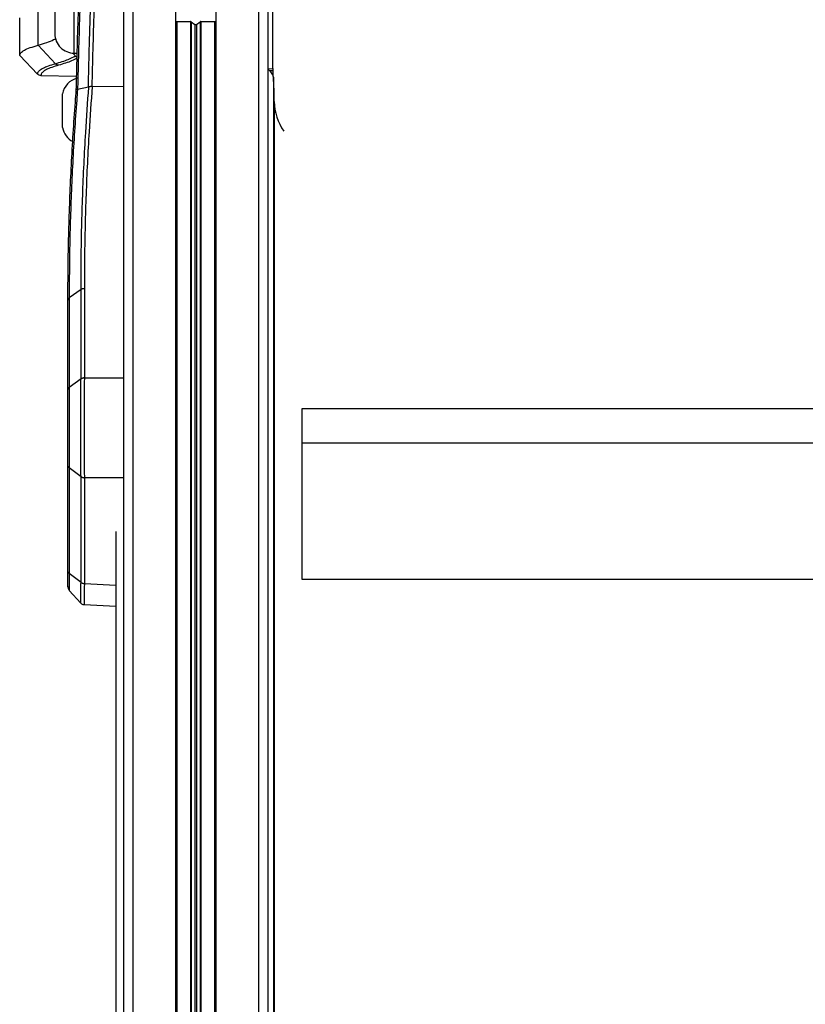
# Model space of a CAD drawing. Header units: millimetres. Extents: x 0 to 420, y 0 to 297.
# Tile 47 of 59: x 292 to 301, y 249 to 260. Entities that reach past the tile are written whole.
import ezdxf

# ---------------------------------------------------------------- set-up
doc = ezdxf.new("R2010")
doc.units = ezdxf.units.MM

msp = doc.modelspace()

# ---------------------------------------------------------------- linework, layer by layer
at = {"color": 7, "linetype": 'Continuous', "lineweight": 25}
for p, q in [((292.83077, 260.28398), (292.83077, 260.99079)), ((293.50265, 261.01039), (293.50265, 179.23296)), ((293.99003, 261.01039), (293.99003, 179.23296)), ((294.44713, 261.01039), (294.44713, 179.23296)), ((294.93451, 261.01039), (294.93451, 179.23296)), ((295.09973, 259.87708), (295.09973, 260.9813)), ((293.3925, 260.9325), (293.3925, 179.15508)), ((295.04466, 260.9325), (295.04466, 179.18312)), ((292.61005, 260.7705), (292.61005, 260.27486)), ((292.41927, 260.14445), (292.41927, 260.72729)), ((292.20846, 260.02769), (292.20846, 260.45794)), ((293.99003, 260.41499), (294.0038, 260.41458)), ((294.0038, 260.41458), (294.15781, 260.41458)), ((294.0038, 260.41458), (294.0038, 179.16384)), ((294.15781, 260.41458), (294.15781, 179.16669)), ((294.16754, 260.41173), (294.20885, 260.38256)), ((294.16754, 260.41173), (294.16754, 179.16687)), ((294.22831, 260.38256), (294.26962, 260.41173)), ((294.26962, 260.41173), (294.26962, 179.16877)), ((294.27935, 260.41458), (294.43336, 260.41458)), ((294.27935, 260.41458), (294.27935, 179.16895)), ((294.43336, 260.41458), (294.44713, 260.41499)), ((294.43336, 260.41458), (294.43336, 179.1718)), ((292.83077, 260.05457), (292.83077, 260.28398)), ((294.20885, 260.38256), (294.20885, 179.16764)), ((294.22831, 260.38256), (294.22831, 179.168)), ((292.61577, 259.93344), (292.41927, 260.14445)), ((292.81456, 260.05513), (292.86428, 260.00182)), ((292.83077, 260.05457), (292.86563, 260.05457)), ((292.20846, 260.02692), (292.20846, 260.02769)), ((292.41289, 259.81523), (292.20846, 260.02692)), ((295.04466, 259.87538), (295.09973, 259.87708)), ((295.09973, 259.85199), (295.06478, 259.85199)), ((295.09973, 259.87708), (295.09973, 259.85199)), ((295.09973, 259.85199), (295.09973, 259.80766)), ((292.45152, 259.79844), (292.45156, 259.79844)), ((292.45156, 259.79844), (292.85888, 259.79133)), ((295.10641, 259.7799), (295.10641, 178.05308)), ((292.86979, 259.64), (292.86857, 259.63978)), ((292.9932, 259.66587), (292.86979, 259.64)), ((292.99805, 259.66736), (292.9932, 259.66587)), ((293.03268, 259.67344), (293.03608, 259.67357)), ((293.03608, 259.67357), (293.3925, 259.67585)), ((292.6986, 259.2028), (292.6986, 259.58831)), ((295.11585, 259.50075), (295.11585, 178.05296)), ((292.90873, 257.35465), (292.77397, 257.25702)), ((292.90873, 256.33226), (292.90873, 257.35465)), ((292.94709, 257.36646), (292.94709, 256.34407)), ((292.77397, 257.25702), (292.77397, 257.25632)), ((292.77397, 257.25632), (292.77397, 256.23463)), ((292.75918, 257.23164), (292.75918, 257.23095)), ((292.75918, 256.20923), (292.75918, 257.23095)), ((292.94708, 256.34351), (293.3925, 256.34304)), ((292.90873, 256.33226), (292.77397, 256.23463)), ((295.43016, 255.9908), (295.43016, 255.60138)), ((319.5516, 255.9908), (295.43016, 255.9908)), ((295.43016, 255.60138), (295.43016, 254.04371)), ((295.43016, 255.60138), (319.5516, 255.60138)), ((292.75918, 254.13438), (292.75918, 255.34256)), ((292.90873, 255.21381), (292.77397, 255.316)), ((292.77397, 255.316), (292.77397, 254.10785)), ((292.90873, 254.00566), (292.90873, 255.21381)), ((292.94708, 255.20199), (292.94709, 255.20155)), ((293.3925, 255.20152), (292.94708, 255.20199)), ((292.94709, 255.20155), (292.94709, 253.99312)), ((293.30654, 254.5885), (293.30654, 180.62161)), ((292.90873, 254.00566), (292.77397, 254.10785)), ((292.94709, 253.99312), (292.94708, 253.99276)), ((292.94708, 253.99276), (293.30654, 253.97539)), ((295.43016, 254.04371), (319.5516, 254.04371)), ((292.77291, 253.91413), (292.90742, 253.76787)), ((292.94445, 253.75101), (293.30654, 253.73351))]:
    msp.add_line(p, q, dxfattribs=at)
for centre, radius, start, end in [((294.15811, 260.39755), 0.01704, 56.382202, 90.998035), ((294.27905, 260.39755), 0.01704, 89.001965, 123.617798), ((294.21858, 260.39752), 0.01784, 236.953318, 303.046682), ((292.83034, 260.27486), 0.22029, 180, 270.112022), ((294.9962, 259.76547), 0.11115, 7.457615, 64.154174), ((292.91608, 259.55329), 0.22029, 103.726552, 170.854668), ((290.98124, 259.50069), 4.13461, 0.000875, 3.872096), ((295.71607, 259.50797), 0.60027, 180.688615, 214.961159), ((292.91608, 259.23782), 0.22029, 189.145332, 242.453663), ((292.79123, 257.22926), 0.03209, 122.521584, 176.988807), ((292.94696, 256.27489), 0.06862, 89.896619, 123.856146), ((292.94712, 255.26852), 0.06653, 234.756966, 269.969857), ((292.94774, 254.05975), 0.067, 234.387513, 269.438496), ((292.81425, 253.95054), 0.05507, 179.999718, 215.149531)]:
    msp.add_arc(centre, radius, start, end, dxfattribs=at)
for points, knots in [([(292.85537, 259.634), (292.85639, 259.68128), (292.86026, 259.86074), (292.86851, 260.18199), (292.88185, 260.60917), (292.89838, 261.04853), (292.91856, 261.4965), (292.94241, 261.95373), (292.96218, 262.26162), (292.9724, 262.42085)], [0, 0, 0, 0, 0.05485942, 0.20824538, 0.3616315, 0.5223732, 0.67789741, 0.83342212, 1, 1, 1, 1]), ([(292.98627, 262.42299), (292.97604, 262.26262), (292.9563, 261.95304), (292.93243, 261.49252), (292.91226, 261.04131), (292.89574, 260.59876), (292.88242, 260.16843), (292.8744, 259.85317), (292.87065, 259.67967), (292.86979, 259.64)], [0, 0, 0, 0, 0.16811584, 0.32452999, 0.48205551, 0.64429829, 0.79858682, 0.95394742, 1, 1, 1, 1]), ([(292.9932, 259.66587), (292.99559, 259.77075), (293.00037, 259.98052), (293.00949, 260.30733), (293.02022, 260.64204), (293.03422, 261.02161), (293.05174, 261.42837), (293.07328, 261.8613), (293.08989, 262.13954), (293.09822, 262.27906)], [0, 0, 0, 0, 0.12808661, 0.25617325, 0.38634783, 0.51652245, 0.68942454, 0.8442607, 1, 1, 1, 1]), ([(293.13732, 262.27753), (293.12902, 262.13805), (293.11243, 261.85908), (293.0909, 261.42501), (293.07186, 260.98144), (293.05569, 260.53171), (293.0426, 260.09476), (293.03571, 259.81197), (293.03268, 259.67348), (293.03268, 259.67344)], [0, 0, 0, 0, 0.15631003, 0.3126199, 0.48667498, 0.65766946, 0.82896324, 0.9999575, 1, 1, 1, 1]), ([(292.41927, 260.14445), (292.45292, 260.15466), (292.52168, 260.17554), (292.587, 260.20171), (292.61291, 260.21777), (292.62067, 260.22258)], [0, 0, 0, 0, 0.40166083, 0.82082899, 1, 1, 1, 1]), ([(292.20846, 260.02769), (292.21118, 260.03822), (292.21642, 260.05843), (292.2589, 260.08829), (292.32251, 260.11686), (292.38759, 260.13542), (292.41927, 260.14445)], [0, 0, 0, 0, 0.260227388, 0.500072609, 0.75663822, 1, 1, 1, 1]), ([(292.61577, 259.93344), (292.66973, 259.9495), (292.76891, 259.97904), (292.81994, 260.0102), (292.84321, 260.02441)], [0, 0, 0, 0, 0.54393101, 1, 1, 1, 1]), ([(292.86419, 259.99841), (292.84543, 259.98722), (292.79822, 259.95905), (292.70733, 259.93236), (292.65255, 259.91627)], [0, 0, 0, 0, 0.39730823, 1, 1, 1, 1]), ([(292.4129, 259.81522), (292.41344, 259.8208), (292.41483, 259.83522), (292.43385, 259.85819), (292.47425, 259.8839), (292.53297, 259.90911), (292.58814, 259.92532), (292.61577, 259.93344)], [0, 0, 0, 0, 0.135919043, 0.35154592, 0.567964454, 0.783585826, 1, 1, 1, 1]), ([(292.65255, 259.91627), (292.62524, 259.90821), (292.57051, 259.89206), (292.51234, 259.86697), (292.47225, 259.84132), (292.4534, 259.81842), (292.45207, 259.80401), (292.45156, 259.79844)], [0, 0, 0, 0, 0.215566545, 0.431926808, 0.64749305, 0.863851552, 1, 1, 1, 1]), ([(292.45152, 259.79844), (292.44433, 259.79939), (292.43097, 259.80115), (292.41868, 259.80946), (292.41361, 259.81451), (292.4129, 259.81522)], [0, 0, 0, 0, 0.49982997, 0.92959309, 1, 1, 1, 1]), ([(292.75918, 257.23164), (292.75991, 257.38857), (292.76176, 257.78429), (292.77661, 258.29959), (292.80374, 258.89673), (292.82926, 259.30174), (292.85169, 259.58725), (292.85537, 259.634)], [0, 0, 0, 0, 0.19601806, 0.49428855, 0.64339354, 0.94161219, 1, 1, 1, 1]), ([(292.86857, 259.63978), (292.86857, 259.63977), (292.86536, 259.59935), (292.84377, 259.32024), (292.81846, 258.92167), (292.79139, 258.32468), (292.77654, 257.80952), (292.7747, 257.41391), (292.77397, 257.25702)], [0, 0, 0, 0, 0.00001442, 0.05089338, 0.35148568, 0.50177742, 0.80242185, 1, 1, 1, 1]), ([(292.86857, 259.63978), (292.86511, 259.63911), (292.85775, 259.63769), (292.85531, 259.63554), (292.8553, 259.63425), (292.85536, 259.63401), (292.85537, 259.634)], [0, 0, 0, 0, 0.42072111, 0.89458838, 0.9925788, 1, 1, 1, 1]), ([(292.90873, 257.35465), (292.90917, 257.474), (292.91046, 257.83205), (292.9253, 258.42904), (292.9563, 259.08052), (292.9846, 259.49326), (292.99804, 259.66721), (292.99805, 259.66736)], [0, 0, 0, 0, 0.15486045, 0.46459041, 0.77432041, 0.99979929, 1, 1, 1, 1]), ([(293.03608, 259.67357), (293.02365, 259.50106), (292.99403, 259.08996), (292.96384, 258.4401), (292.94881, 257.84353), (292.94752, 257.48573), (292.94709, 257.36646)], [0, 0, 0, 0, 0.22433869, 0.53460502, 0.84487137, 1, 1, 1, 1]), ([(293.03268, 259.67344), (293.02736, 259.67299), (293.01673, 259.67208), (293.0053, 259.66989), (292.99987, 259.668), (292.99805, 259.66736)], [0, 0, 0, 0, 0.39955767, 0.79806579, 1, 1, 1, 1]), ([(292.94708, 256.34351), (292.94697, 256.33193), (292.9465, 256.28609), (292.94578, 256.19608), (292.94507, 256.06609), (292.94461, 255.92147), (292.94445, 255.77364), (292.94458, 255.6294), (292.94498, 255.49543), (292.94563, 255.36874), (292.94636, 255.27168), (292.9469, 255.21976), (292.94708, 255.20199)], [0, 0, 0, 0, 0.03683449, 0.1457653, 0.25785489, 0.37682915, 0.49996521, 0.60882491, 0.72084059, 0.82970533, 0.94172389, 1, 1, 1, 1]), ([(292.94709, 256.34407), (292.94709, 256.34401), (292.94709, 256.34382), (292.94709, 256.34363), (292.94708, 256.34351)], [0, 0, 0, 0, 0.34128569, 1, 1, 1, 1]), ([(292.77397, 256.23463), (292.77397, 256.23463), (292.77394, 256.20753), (292.77387, 256.14824), (292.77379, 256.04956), (292.77374, 255.94241), (292.7737, 255.79474), (292.77372, 255.60562), (292.77383, 255.4319), (292.77393, 255.34405), (292.77397, 255.316), (292.77397, 255.316)], [0, 0, 0, 0, 0.00000327, 0.10897537, 0.22109863, 0.33008382, 0.44222679, 0.66233606, 0.88240249, 0.99999673, 1, 1, 1, 1]), ([(292.90873, 255.21419), (292.90858, 255.23159), (292.90815, 255.28151), (292.90755, 255.37635), (292.90702, 255.49912), (292.90669, 255.63139), (292.90658, 255.77091), (292.90671, 255.91687), (292.90708, 256.05739), (292.90766, 256.18633), (292.90824, 256.27466), (292.90863, 256.32053), (292.90873, 256.33187)], [0, 0, 0, 0, 0.05828549, 0.16715566, 0.27917508, 0.38802937, 0.50003474, 0.61900413, 0.74212958, 0.85106587, 0.96315761, 1, 1, 1, 1]), ([(292.90873, 256.33187), (292.90873, 256.332), (292.90873, 256.33213), (292.90873, 256.33226), (292.90873, 256.33226)], [0, 0, 0, 0, 0.99372571, 1, 1, 1, 1]), ([(292.75918, 255.34256), (292.75918, 255.39709), (292.75918, 255.48071), (292.75918, 255.64919), (292.75918, 255.82828), (292.75918, 256.03951), (292.75918, 256.15266), (292.75918, 256.20923)], [0, 0, 0, 0, 0.22055615, 0.33820298, 0.55867094, 0.77936626, 1, 1, 1, 1]), ([(292.90873, 255.21381), (292.90873, 255.21381), (292.90873, 255.21394), (292.90873, 255.21406), (292.90873, 255.21419)], [0, 0, 0, 0, 0.00627429, 1, 1, 1, 1]), ([(292.75918, 253.95836), (292.75918, 253.95624), (292.75918, 253.94763), (292.75918, 254.0023), (292.75918, 254.09036), (292.75918, 254.13438)], [0, 0, 0, 0, 0.140411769, 0.570265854, 1, 1, 1, 1]), ([(292.77397, 254.10785), (292.77397, 254.10785), (292.77394, 254.08149), (292.77387, 254.03333), (292.77379, 253.97567), (292.77374, 253.93746), (292.77371, 253.91257), (292.77372, 253.91901), (292.77372, 253.92157)], [0, 0, 0, 0, 0.00000634, 0.21472271, 0.42944023, 0.64418883, 0.85893816, 1, 1, 1, 1]), ([(292.90663, 253.77001), (292.90663, 253.7696), (292.90658, 253.76566), (292.90673, 253.78324), (292.90708, 253.82385), (292.90767, 253.88936), (292.90825, 253.95272), (292.90863, 253.99477), (292.90873, 254.00529)], [0, 0, 0, 0, 0.02697467, 0.2625518, 0.49812928, 0.71321127, 0.92829384, 1, 1, 1, 1]), ([(292.90873, 254.00566), (292.91328, 254.00279), (292.92077, 253.99807), (292.93432, 253.99415), (292.94264, 253.99348), (292.94709, 253.99312)], [0, 0, 0, 0, 0.41960496, 0.68991306, 1, 1, 1, 1]), ([(292.90873, 254.00529), (292.90873, 254.00541), (292.90873, 254.00554), (292.90873, 254.00566), (292.90873, 254.00566)], [0, 0, 0, 0, 0.99372571, 1, 1, 1, 1]), ([(292.94708, 253.99276), (292.94697, 253.98202), (292.94649, 253.93905), (292.94578, 253.87429), (292.94506, 253.80734), (292.94463, 253.76582), (292.94445, 253.74785), (292.94451, 253.75191), (292.94451, 253.75234)], [0, 0, 0, 0, 0.0716356, 0.28654514, 0.50145412, 0.73686523, 0.97227601, 1, 1, 1, 1]), ([(292.90642, 253.7698), (292.90882, 253.76711), (292.91539, 253.75974), (292.92889, 253.75276), (292.9398, 253.75207), (292.94445, 253.75178)], [0, 0, 0, 0, 0.24863264, 0.68004941, 1, 1, 1, 1])]:
    msp.add_open_spline(points, degree=3, knots=knots, dxfattribs=at)
for points in [[(292.65255, 259.91627), (292.64913, 259.9166), (292.6423, 259.91728), (292.6325, 259.92088), (292.62338, 259.92611), (292.61831, 259.93099), (292.61577, 259.93344)], [(292.90873, 257.35465), (292.91134, 257.35634), (292.91656, 257.35972), (292.92605, 257.36332), (292.9363, 257.36579), (292.94349, 257.36624), (292.94709, 257.36646)], [(292.77397, 257.25702), (292.77176, 257.25523), (292.76733, 257.25165), (292.76275, 257.24535), (292.75973, 257.23863), (292.75936, 257.23397), (292.75918, 257.23164)], [(292.90873, 256.33226), (292.91134, 256.33395), (292.91656, 256.33733), (292.92605, 256.34093), (292.9363, 256.34341), (292.94349, 256.34385), (292.94709, 256.34407)], [(292.77397, 256.23463), (292.77176, 256.23284), (292.76733, 256.22926), (292.76275, 256.22295), (292.75973, 256.21622), (292.75936, 256.21156), (292.75918, 256.20923)], [(292.77397, 255.316), (292.77176, 255.31787), (292.76733, 255.32162), (292.76275, 255.32821), (292.75973, 255.33525), (292.75936, 255.34012), (292.75918, 255.34256)], [(292.90873, 255.21381), (292.91134, 255.21205), (292.91656, 255.20854), (292.92605, 255.20478), (292.9363, 255.20222), (292.94349, 255.20177), (292.94709, 255.20155)], [(292.77397, 254.10785), (292.77176, 254.10972), (292.76733, 254.11346), (292.76275, 254.12005), (292.75973, 254.12708), (292.75936, 254.13195), (292.75918, 254.13438)]]:
    msp.add_open_spline(points, degree=3, dxfattribs=at)

doc.saveas('drawing.dxf')
